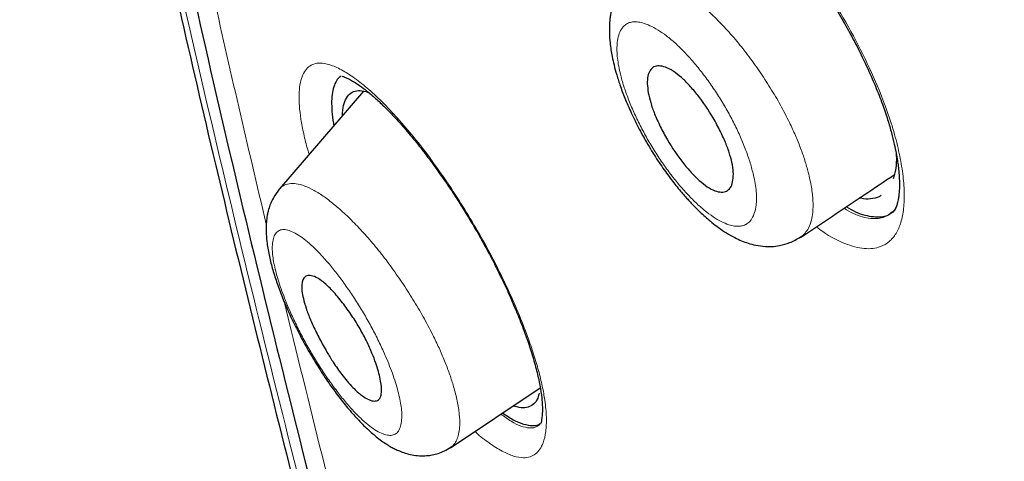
# Model space of a CAD drawing. Header units: millimetres. Extents: x 8 to 830, y 12 to 2106.
# Tile 55 of 256: x 660.97 to 673.47, y 732.61 to 738.23. Entities that reach past the tile are written whole.
import ezdxf

# ---------------------------------------------------------------- set-up
doc = ezdxf.new("R2010")
doc.units = ezdxf.units.MM

msp = doc.modelspace()

# ---------------------------------------------------------------- linework, layer by layer
at = {"color": 7, "linetype": 'Continuous', "lineweight": 30}
for p, q in [((665.333, 737.315), (664.266, 736.077)), ((665.135, 737.257), (665.135, 737.256)), ((665.135, 737.257), (665.135, 737.256)), ((664.265, 736.069), (664.269, 736.074)), ((672.051, 735.779), (672.057, 735.784)), ((672.051, 735.779), (672.057, 735.784)), ((666.438, 732.783), (667.577, 733.548)), ((666.438, 732.791), (666.435, 732.789))]:
    msp.add_line(p, q, dxfattribs=at)
at = {"color": 8, "linetype": 'Continuous', "lineweight": 0, "flags": 128}
msp.add_lwpolyline([(665.87, 736.826), (665.856, 736.849), (665.846, 736.882)], dxfattribs=at)
msp.add_lwpolyline([(665.87, 736.826), (665.856, 736.849), (665.846, 736.882)], dxfattribs=at)
at = {"color": 7, "linetype": 'Continuous', "lineweight": 30}
for points, knots in [([(734.669, 734.453), (734.494, 734.669), (734.15, 735.094), (733.629, 735.714), (733.12, 736.309), (732.621, 736.877), (732.134, 737.42), (731.659, 737.938), (731.182, 738.45), (730.704, 738.953), (730.227, 739.446), (729.766, 739.914), (729.324, 740.357), (728.864, 740.811), (728.39, 741.273), (727.907, 741.736), (727.455, 742.164), (727.034, 742.558), (726.645, 742.917), (726.29, 743.242), (725.968, 743.534), (725.676, 743.797), (725.421, 744.025), (725.201, 744.22), (725.015, 744.384), (724.855, 744.525), (724.72, 744.644), (724.614, 744.736), (724.535, 744.805), (724.481, 744.852), (724.444, 744.884), (724.416, 744.908), (724.384, 744.937), (724.312, 744.999), (724.191, 745.104), (724.018, 745.254), (723.81, 745.432), (723.569, 745.638), (723.294, 745.872), (722.757, 746.325), (721.96, 746.987), (720.906, 747.843), (719.828, 748.699), (718.808, 749.492), (717.846, 750.224), (716.945, 750.898), (716.024, 751.574), (715.083, 752.251), (714.123, 752.929), (713.144, 753.605), (712.147, 754.279), (711.357, 754.803), (710.778, 755.18), (710.419, 755.413), (710.071, 755.636), (709.744, 755.845), (709.443, 756.036), (709.169, 756.209), (708.92, 756.365), (708.695, 756.505), (708.499, 756.628), (708.329, 756.733), (708.184, 756.822), (708.06, 756.899), (707.957, 756.963), (707.873, 757.014), (707.803, 757.057), (707.722, 757.106), (707.614, 757.172), (707.468, 757.262), (707.287, 757.372), (707.07, 757.504), (706.816, 757.657), (706.526, 757.832), (706.199, 758.028), (705.838, 758.243), (705.441, 758.479), (705.008, 758.734), (704.515, 759.023), (703.976, 759.338), (703.409, 759.668), (702.856, 759.988), (702.32, 760.298), (701.799, 760.597), (701.267, 760.904), (700.723, 761.215), (700.171, 761.529), (699.641, 761.828), (699.147, 762.106), (698.688, 762.362), (698.26, 762.599), (697.842, 762.829), (697.423, 763.058), (696.998, 763.288), (696.516, 763.546), (695.976, 763.832), (695.502, 764.08), (695.142, 764.266), (694.902, 764.389), (694.67, 764.507), (694.465, 764.611), (694.293, 764.697), (694.153, 764.768), (694.033, 764.827), (693.933, 764.877), (693.853, 764.917), (693.785, 764.95), (693.714, 764.985), (693.626, 765.029), (693.512, 765.085), (693.371, 765.154), (693.207, 765.233), (693.031, 765.318), (692.812, 765.424), (692.562, 765.543), (692.287, 765.673), (692.034, 765.791), (691.804, 765.897), (691.598, 765.992), (691.418, 766.074), (691.277, 766.138), (691.166, 766.187), (691.07, 766.231), (690.96, 766.28), (690.829, 766.338), (690.676, 766.406), (690.501, 766.483), (690.199, 766.614), (689.781, 766.793), (689.374, 766.964), (689.09, 767.081), (688.927, 767.147), (688.778, 767.208), (688.649, 767.26), (688.541, 767.303), (688.457, 767.336), (688.389, 767.363), (688.324, 767.389), (688.245, 767.42), (688.149, 767.458), (688.036, 767.502), (687.809, 767.59), (687.491, 767.712), (687.104, 767.857), (686.758, 767.984), (686.442, 768.097), (686.131, 768.207), (685.811, 768.318), (685.473, 768.432), (685.132, 768.545), (684.805, 768.651), (684.503, 768.746), (684.213, 768.835), (683.919, 768.923), (683.608, 769.014), (683.281, 769.106), (683.019, 769.178), (682.826, 769.229), (682.708, 769.26), (682.596, 769.289), (682.485, 769.318), (682.365, 769.348), (682.229, 769.382), (682.081, 769.419), (681.903, 769.461), (681.712, 769.506), (681.515, 769.55), (681.342, 769.588), (681.197, 769.62), (681.076, 769.645), (680.976, 769.665), (680.881, 769.685), (680.778, 769.705), (680.656, 769.729), (680.507, 769.757), (680.333, 769.789), (680.14, 769.823), (679.946, 769.855), (679.73, 769.89), (679.492, 769.925), (679.23, 769.962), (678.97, 769.994), (678.722, 770.023), (678.485, 770.047), (678.247, 770.068), (678.013, 770.085), (677.792, 770.099), (677.587, 770.109), (677.383, 770.117), (677.174, 770.122), (676.955, 770.125), (676.774, 770.124), (676.629, 770.121), (676.529, 770.119), (676.44, 770.116), (676.361, 770.113), (676.282, 770.11), (676.193, 770.105), (676.091, 770.099), (675.943, 770.09), (675.757, 770.075), (675.542, 770.053), (675.338, 770.029), (675.143, 770.002), (674.951, 769.973), (674.759, 769.939), (674.575, 769.903), (674.417, 769.868), (674.288, 769.838), (674.174, 769.81), (674.048, 769.778), (673.912, 769.74), (673.778, 769.701), (673.613, 769.649), (673.416, 769.582), (673.174, 769.492), (672.897, 769.378), (672.68, 769.277), (672.525, 769.2), (672.451, 769.163), (672.358, 769.114), (672.243, 769.052), (672.16, 769.004), (672.115, 768.979)], [0, 0, 0, 0, 0.009169, 0.018067, 0.02665, 0.034921, 0.042906, 0.050616, 0.058058, 0.06594, 0.073503, 0.080747, 0.087675, 0.094289, 0.102254, 0.109715, 0.116678, 0.123144, 0.129118, 0.134507, 0.139424, 0.14387, 0.147846, 0.151054, 0.153874, 0.156308, 0.158356, 0.160018, 0.161108, 0.16193, 0.162485, 0.162778, 0.163191, 0.163958, 0.16606, 0.168676, 0.171804, 0.175445, 0.179597, 0.184254, 0.199731, 0.215545, 0.231702, 0.248211, 0.261426, 0.274917, 0.288713, 0.302817, 0.317229, 0.331946, 0.346964, 0.362277, 0.367737, 0.373233, 0.378571, 0.383533, 0.388119, 0.392259, 0.396038, 0.399455, 0.402511, 0.405019, 0.407218, 0.409108, 0.410689, 0.411962, 0.412928, 0.413903, 0.415642, 0.417874, 0.420636, 0.423929, 0.427835, 0.432291, 0.437297, 0.442851, 0.448953, 0.455601, 0.462797, 0.471734, 0.480515, 0.489034, 0.497295, 0.505309, 0.513081, 0.521929, 0.530437, 0.538605, 0.546431, 0.553302, 0.559885, 0.566245, 0.572701, 0.579292, 0.586019, 0.595106, 0.604433, 0.608163, 0.611929, 0.615672, 0.619037, 0.621549, 0.623744, 0.625624, 0.627186, 0.628433, 0.629411, 0.630371, 0.631748, 0.633541, 0.63575, 0.638377, 0.641249, 0.644024, 0.64871, 0.653052, 0.65705, 0.660702, 0.663981, 0.666828, 0.669241, 0.670697, 0.672099, 0.673837, 0.675927, 0.67837, 0.681164, 0.684278, 0.692862, 0.701201, 0.703925, 0.706613, 0.70905, 0.711145, 0.7129, 0.714315, 0.715198, 0.716205, 0.717489, 0.719051, 0.720889, 0.723005, 0.730099, 0.736449, 0.741994, 0.747131, 0.752084, 0.757353, 0.76303, 0.768894, 0.774379, 0.779422, 0.784055, 0.788966, 0.794248, 0.799799, 0.805545, 0.807651, 0.809659, 0.811568, 0.813385, 0.815385, 0.817713, 0.820364, 0.823021, 0.826849, 0.830253, 0.833232, 0.835851, 0.837812, 0.839535, 0.841046, 0.842788, 0.844916, 0.847406, 0.850608, 0.854064, 0.857562, 0.860865, 0.865493, 0.870182, 0.87484, 0.879361, 0.883494, 0.887593, 0.892135, 0.896125, 0.89963, 0.903236, 0.907268, 0.911045, 0.915147, 0.917167, 0.919058, 0.920698, 0.922086, 0.923406, 0.925056, 0.927016, 0.929046, 0.933299, 0.937294, 0.941021, 0.944613, 0.948187, 0.95172, 0.955348, 0.958514, 0.960531, 0.962617, 0.964885, 0.967585, 0.970207, 0.972362, 0.976719, 0.981066, 0.985597, 0.99175, 0.992733, 0.994011, 0.995649, 0.997645, 1, 1, 1, 1]), ([(743.45, 659.754), (743.536, 660.303), (743.706, 661.399), (743.755, 663.206), (743.693, 665.094), (743.525, 667.057), (743.274, 669.076), (742.895, 671.534), (742.343, 674.457), (741.591, 677.86), (740.714, 681.472), (739.73, 685.281), (738.696, 689.26), (737.633, 693.26), (736.493, 697.313), (735.227, 701.441), (734.03, 704.96), (732.964, 707.832), (732.094, 710.019), (731.136, 712.244), (730.074, 714.508), (728.887, 716.81), (727.667, 718.948), (726.439, 720.901), (725.24, 722.656), (723.945, 724.39), (722.408, 726.273), (720.622, 728.271), (718.603, 730.357), (716.402, 732.483), (714.029, 734.631), (711.494, 736.787), (708.95, 738.833), (706.405, 740.778), (703.657, 742.781), (700.714, 744.8), (697.589, 746.803), (694.493, 748.666), (691.419, 750.443), (688.356, 752.204), (685.314, 753.882), (682.312, 755.424), (679.564, 756.692), (677.073, 757.715), (674.829, 758.533), (672.65, 759.212), (670.55, 759.73), (668.662, 760.044), (666.993, 760.153), (665.547, 760.068), (664.361, 759.784), (663.429, 759.327), (662.726, 758.745), (662.156, 758.011), (661.664, 757.051), (661.286, 755.835), (661.05, 754.356), (660.959, 752.757), (660.986, 751.069), (661.11, 749.313), (661.377, 746.902), (661.862, 743.795), (662.626, 739.955), (663.522, 736.044), (664.503, 732.091), (665.516, 728.124), (666.494, 724.364), (667.481, 720.778), (668.494, 717.36), (669.615, 713.883), (670.712, 710.777), (671.749, 708.066), (672.685, 705.768), (673.71, 703.433), (674.823, 701.061), (675.666, 699.448), (676.088, 698.641)], [0, 0, 0, 0, 0.011709, 0.0234, 0.035079, 0.046745, 0.058401, 0.070053, 0.08835, 0.106637, 0.124908, 0.145647, 0.166375, 0.187119, 0.207887, 0.228673, 0.249479, 0.259892, 0.270315, 0.28075, 0.291198, 0.301658, 0.31213, 0.319994, 0.327864, 0.335737, 0.343609, 0.354092, 0.364563, 0.37502, 0.38755, 0.400066, 0.41258, 0.425091, 0.437599, 0.45323, 0.468841, 0.484431, 0.499999, 0.515569, 0.531166, 0.546782, 0.562408, 0.574915, 0.587424, 0.599934, 0.612454, 0.624987, 0.635443, 0.645912, 0.656393, 0.664263, 0.672136, 0.680006, 0.687871, 0.698343, 0.708803, 0.71925, 0.729685, 0.740108, 0.750521, 0.771326, 0.792113, 0.81288, 0.833624, 0.854353, 0.875091, 0.892532, 0.909986, 0.927451, 0.944927, 0.955919, 0.966921, 0.977933, 0.988958, 1, 1, 1, 1]), ([(743.45, 659.754), (743.536, 660.303), (743.706, 661.399), (743.755, 663.206), (743.693, 665.094), (743.525, 667.057), (743.274, 669.076), (742.895, 671.534), (742.343, 674.457), (741.591, 677.86), (740.714, 681.472), (739.73, 685.281), (738.696, 689.26), (737.633, 693.26), (736.493, 697.313), (735.227, 701.441), (734.03, 704.96), (732.964, 707.832), (732.094, 710.019), (731.136, 712.244), (730.074, 714.508), (728.887, 716.81), (727.667, 718.948), (726.439, 720.901), (725.24, 722.656), (723.945, 724.39), (722.408, 726.273), (720.622, 728.271), (718.603, 730.357), (716.402, 732.483), (714.029, 734.631), (711.494, 736.787), (708.95, 738.833), (706.405, 740.778), (703.657, 742.781), (700.714, 744.8), (697.589, 746.803), (694.493, 748.666), (691.419, 750.443), (688.356, 752.204), (685.314, 753.882), (682.312, 755.424), (679.564, 756.692), (677.073, 757.715), (674.829, 758.533), (672.65, 759.212), (670.55, 759.73), (668.662, 760.044), (666.993, 760.153), (665.547, 760.068), (664.361, 759.784), (663.429, 759.327), (662.726, 758.745), (662.156, 758.011), (661.664, 757.051), (661.286, 755.835), (661.05, 754.356), (660.959, 752.757), (660.986, 751.069), (661.11, 749.313), (661.377, 746.902), (661.862, 743.795), (662.626, 739.955), (663.522, 736.044), (664.503, 732.091), (665.516, 728.124), (666.494, 724.364), (667.481, 720.778), (668.494, 717.36), (669.615, 713.883), (670.712, 710.777), (671.749, 708.066), (672.685, 705.768), (673.71, 703.433), (674.823, 701.061), (675.666, 699.448), (676.088, 698.641)], [0, 0, 0, 0, 0.011709, 0.0234, 0.035079, 0.046745, 0.058401, 0.070053, 0.08835, 0.106637, 0.124908, 0.145647, 0.166375, 0.187119, 0.207887, 0.228673, 0.249479, 0.259892, 0.270315, 0.28075, 0.291198, 0.301658, 0.31213, 0.319994, 0.327864, 0.335737, 0.343609, 0.354092, 0.364563, 0.37502, 0.38755, 0.400066, 0.41258, 0.425091, 0.437599, 0.45323, 0.468841, 0.484431, 0.499999, 0.515569, 0.531166, 0.546782, 0.562408, 0.574915, 0.587424, 0.599934, 0.612454, 0.624987, 0.635443, 0.645912, 0.656393, 0.664263, 0.672136, 0.680006, 0.687871, 0.698343, 0.708803, 0.71925, 0.729685, 0.740108, 0.750521, 0.771326, 0.792113, 0.81288, 0.833624, 0.854353, 0.875091, 0.892532, 0.909986, 0.927451, 0.944927, 0.955919, 0.966921, 0.977933, 0.988958, 1, 1, 1, 1]), ([(691.43, 749.71), (690.069, 750.492), (687.351, 752.055), (683.334, 754.211), (679.738, 755.902), (676.563, 757.187), (673.797, 758.139), (671.147, 758.86), (668.93, 759.24), (667.127, 759.342), (665.705, 759.235), (664.442, 758.899), (663.386, 758.284), (662.566, 757.384), (661.934, 756.165), (661.515, 754.628), (661.313, 752.797), (661.301, 750.827), (661.435, 748.76), (661.764, 745.903), (662.382, 742.193), (663.367, 737.589), (664.512, 732.889), (665.726, 728.154), (666.802, 724.019), (667.811, 720.43), (668.407, 718.368), (668.756, 717.286), (668.775, 717.225)], [0, 0, 0, 0, 0.0513487, 0.1025864, 0.1538604, 0.192559, 0.2312994, 0.2698685, 0.3084577, 0.3343891, 0.3602604, 0.3860019, 0.4119382, 0.4378621, 0.4636377, 0.4947442, 0.525663, 0.5562107, 0.5865894, 0.6169112, 0.6775741, 0.7383994, 0.7993997, 0.8604546, 0.9214891, 0.9596205, 0.9977484, 1, 1, 1, 1]), ([(670.988, 738.874), (671.046, 738.792), (671.16, 738.633), (671.316, 738.388), (671.456, 738.15), (671.592, 737.9), (671.718, 737.643), (671.831, 737.387), (671.92, 737.159), (671.987, 736.961), (672.036, 736.791), (672.071, 736.649), (672.095, 736.533), (672.111, 736.441), (672.123, 736.356), (672.132, 736.27), (672.137, 736.174), (672.137, 736.075), (672.131, 735.994), (672.121, 735.936), (672.113, 735.901), (672.106, 735.875), (672.098, 735.852), (672.087, 735.826), (672.073, 735.799), (672.059, 735.786), (672.052, 735.778)], [0, 0, 0, 0, 0.06565, 0.128065, 0.187198, 0.242994, 0.312111, 0.375203, 0.432324, 0.483584, 0.529055, 0.568741, 0.60264, 0.630754, 0.653092, 0.68327, 0.718834, 0.75978, 0.804493, 0.830221, 0.851452, 0.869195, 0.889132, 0.917684, 0.954683, 1, 1, 1, 1]), ([(670.988, 738.874), (671.046, 738.792), (671.16, 738.633), (671.316, 738.388), (671.456, 738.15), (671.592, 737.9), (671.718, 737.643), (671.831, 737.387), (671.92, 737.159), (671.987, 736.961), (672.036, 736.791), (672.071, 736.649), (672.095, 736.533), (672.111, 736.441), (672.123, 736.356), (672.132, 736.27), (672.137, 736.174), (672.137, 736.075), (672.131, 735.994), (672.121, 735.936), (672.113, 735.901), (672.106, 735.875), (672.098, 735.852), (672.087, 735.826), (672.073, 735.799), (672.059, 735.786), (672.052, 735.778)], [0, 0, 0, 0, 0.06565, 0.128065, 0.187198, 0.242994, 0.312111, 0.375203, 0.432324, 0.483584, 0.529055, 0.568741, 0.60264, 0.630754, 0.653092, 0.68327, 0.718834, 0.75978, 0.804493, 0.830221, 0.851452, 0.869195, 0.889132, 0.917684, 0.954683, 1, 1, 1, 1]), ([(668.648, 738.687), (668.623, 738.655), (668.578, 738.597), (668.533, 738.507), (668.505, 738.436), (668.489, 738.382), (668.478, 738.338), (668.469, 738.291), (668.461, 738.237), (668.454, 738.155), (668.453, 738.053), (668.461, 737.94), (668.474, 737.843), (668.491, 737.75), (668.514, 737.644), (668.548, 737.519), (668.595, 737.371), (668.66, 737.202), (668.744, 737.011), (668.849, 736.801), (668.971, 736.588), (669.099, 736.388), (669.223, 736.213), (669.339, 736.067), (669.444, 735.946), (669.536, 735.848), (669.615, 735.771), (669.686, 735.706), (669.76, 735.644), (669.846, 735.578), (669.943, 735.512), (670.04, 735.457), (670.13, 735.415), (670.219, 735.382), (670.32, 735.355), (670.419, 735.342), (670.521, 735.341), (670.626, 735.354), (670.755, 735.389), (670.837, 735.437), (670.882, 735.463)], [0, 0, 0, 0, 0.029267, 0.052516, 0.069809, 0.081268, 0.091029, 0.102653, 0.116113, 0.131373, 0.162065, 0.187436, 0.207707, 0.227519, 0.251262, 0.278913, 0.310465, 0.345935, 0.38526, 0.428494, 0.474855, 0.51836, 0.557905, 0.593485, 0.624995, 0.652469, 0.675916, 0.69533, 0.71483, 0.738778, 0.767345, 0.795939, 0.818899, 0.839573, 0.86327, 0.891868, 0.909607, 0.933565, 0.963834, 1, 1, 1, 1]), ([(668.949, 737.295), (668.943, 737.335), (668.932, 737.415), (668.941, 737.511), (668.968, 737.584), (669.016, 737.629), (669.084, 737.643), (669.167, 737.625), (669.264, 737.576), (669.366, 737.496), (669.472, 737.391), (669.613, 737.225), (669.75, 737.023), (669.865, 736.808), (669.937, 736.648), (669.988, 736.504), (670.02, 736.373), (670.032, 736.257), (670.023, 736.159), (669.994, 736.086), (669.945, 736.041), (669.877, 736.028), (669.794, 736.047), (669.699, 736.096), (669.598, 736.176), (669.493, 736.281), (669.352, 736.447), (669.215, 736.65), (669.1, 736.865), (669.028, 737.025), (668.976, 737.171), (668.958, 737.254), (668.949, 737.295)], [0, 0, 0, 0, 0.030284, 0.060877, 0.091601, 0.122788, 0.154111, 0.18598, 0.218219, 0.250753, 0.281943, 0.312985, 0.375075, 0.409322, 0.441589, 0.47152, 0.499643, 0.530518, 0.561602, 0.592713, 0.623847, 0.655265, 0.686751, 0.718607, 0.750578, 0.781749, 0.812933, 0.875044, 0.909493, 0.941794, 0.971843, 1, 1, 1, 1]), ([(665.049, 737.512), (665.032, 737.497), (664.997, 737.467), (664.961, 737.395), (664.937, 737.303), (664.926, 737.191), (664.931, 737.059), (664.941, 736.954), (664.954, 736.888), (664.956, 736.877)], [0, 0, 0, 0, 0.157527, 0.319958, 0.482398, 0.64478, 0.807081, 0.969371, 1, 1, 1, 1]), ([(665.049, 737.512), (665.032, 737.497), (664.997, 737.467), (664.961, 737.395), (664.937, 737.303), (664.926, 737.191), (664.931, 737.059), (664.941, 736.954), (664.954, 736.888), (664.956, 736.877)], [0, 0, 0, 0, 0.157527, 0.319958, 0.482398, 0.64478, 0.807081, 0.969371, 1, 1, 1, 1]), ([(665.061, 737.507), (665.067, 737.505), (665.08, 737.501), (665.11, 737.489), (665.155, 737.468), (665.212, 737.435), (665.286, 737.387), (665.378, 737.317), (665.486, 737.226), (665.606, 737.112), (665.735, 736.981), (665.825, 736.878), (665.87, 736.826)], [0, 0, 0, 0, 0.049167, 0.126531, 0.19955, 0.281721, 0.378766, 0.490814, 0.614704, 0.741226, 0.869684, 1, 1, 1, 1]), ([(665.061, 737.507), (665.067, 737.505), (665.08, 737.501), (665.11, 737.489), (665.155, 737.468), (665.212, 737.435), (665.286, 737.387), (665.378, 737.317), (665.486, 737.226), (665.606, 737.112), (665.735, 736.981), (665.825, 736.878), (665.87, 736.826)], [0, 0, 0, 0, 0.049167, 0.126531, 0.19955, 0.281721, 0.378766, 0.490814, 0.614704, 0.741226, 0.869684, 1, 1, 1, 1]), ([(665.067, 737.006), (665.067, 737.018), (665.066, 737.081), (665.085, 737.164), (665.125, 737.254), (665.186, 737.308), (665.266, 737.327), (665.338, 737.323), (665.388, 737.302), (665.4, 737.297)], [0, 0, 0, 0, 0.045138, 0.226633, 0.406916, 0.585713, 0.766111, 0.944122, 1, 1, 1, 1]), ([(665.067, 737.006), (665.067, 737.018), (665.066, 737.081), (665.085, 737.164), (665.125, 737.254), (665.186, 737.308), (665.266, 737.327), (665.338, 737.323), (665.388, 737.302), (665.4, 737.297)], [0, 0, 0, 0, 0.045138, 0.226633, 0.406916, 0.585713, 0.766111, 0.944122, 1, 1, 1, 1]), ([(665.87, 736.826), (665.921, 736.765), (666.02, 736.647), (666.167, 736.456), (666.306, 736.264), (666.435, 736.076), (666.554, 735.892), (666.679, 735.691), (666.805, 735.476), (666.927, 735.254), (667.027, 735.059), (667.107, 734.893), (667.171, 734.756), (667.218, 734.649), (667.255, 734.564), (667.29, 734.479), (667.329, 734.38), (667.376, 734.258), (667.433, 734.098), (667.492, 733.912), (667.545, 733.713), (667.582, 733.534), (667.598, 733.406), (667.604, 733.319), (667.604, 733.263), (667.603, 733.212), (667.598, 733.162), (667.59, 733.119), (667.583, 733.09), (667.58, 733.085), (667.579, 733.083)], [0, 0, 0, 0, 0.049171, 0.095943, 0.140241, 0.182003, 0.221196, 0.257804, 0.307873, 0.352208, 0.390892, 0.423971, 0.451414, 0.473194, 0.489298, 0.503348, 0.525456, 0.551415, 0.5812, 0.62925, 0.67803, 0.727515, 0.775947, 0.799342, 0.822184, 0.844477, 0.868322, 0.906759, 0.952629, 1, 1, 1, 1]), ([(665.87, 736.826), (665.921, 736.765), (666.02, 736.647), (666.167, 736.456), (666.306, 736.264), (666.435, 736.076), (666.554, 735.892), (666.679, 735.691), (666.805, 735.476), (666.927, 735.254), (667.027, 735.059), (667.107, 734.893), (667.171, 734.756), (667.218, 734.649), (667.255, 734.564), (667.29, 734.479), (667.329, 734.38), (667.376, 734.258), (667.433, 734.098), (667.492, 733.912), (667.545, 733.713), (667.582, 733.534), (667.598, 733.406), (667.604, 733.319), (667.604, 733.263), (667.603, 733.212), (667.598, 733.162), (667.59, 733.119), (667.583, 733.09), (667.58, 733.085), (667.579, 733.083)], [0, 0, 0, 0, 0.049171, 0.095943, 0.140241, 0.182003, 0.221196, 0.257804, 0.307873, 0.352208, 0.390892, 0.423971, 0.451414, 0.473194, 0.489298, 0.503348, 0.525456, 0.551415, 0.5812, 0.62925, 0.67803, 0.727515, 0.775947, 0.799342, 0.822184, 0.844477, 0.868322, 0.906759, 0.952629, 1, 1, 1, 1]), ([(672.097, 736.52), (672.098, 736.486), (672.1, 736.389), (672.085, 736.284), (672.064, 736.22), (672.057, 736.201)], [0, 0, 0, 0, 0.272575, 0.770794, 1, 1, 1, 1]), ([(672.097, 736.52), (672.098, 736.486), (672.1, 736.389), (672.085, 736.284), (672.064, 736.22), (672.057, 736.201)], [0, 0, 0, 0, 0.272575, 0.770794, 1, 1, 1, 1]), ([(670.883, 735.457), (671.151, 735.637), (671.548, 735.903), (671.946, 736.171), (672.075, 736.257)], [0, 0, 0, 0, 0.676397, 1, 1, 1, 1]), ([(664.264, 736.071), (664.237, 736.036), (664.189, 735.973), (664.147, 735.877), (664.124, 735.803), (664.113, 735.752), (664.105, 735.704), (664.099, 735.649), (664.096, 735.587), (664.097, 735.485), (664.111, 735.346), (664.145, 735.175), (664.192, 735.003), (664.251, 734.827), (664.322, 734.644), (664.407, 734.451), (664.506, 734.25), (664.616, 734.047), (664.735, 733.846), (664.859, 733.653), (664.986, 733.474), (665.114, 733.311), (665.24, 733.165), (665.367, 733.035), (665.474, 732.94), (665.562, 732.873), (665.624, 732.83), (665.682, 732.795), (665.735, 732.767), (665.794, 732.741), (665.866, 732.714), (665.95, 732.693), (666.041, 732.681), (666.126, 732.682), (666.207, 732.692), (666.283, 732.712), (666.363, 732.743), (666.413, 732.773), (666.439, 732.789)], [0, 0, 0, 0, 0.029782, 0.052996, 0.069725, 0.081397, 0.094124, 0.108775, 0.125301, 0.142547, 0.18592, 0.22598, 0.264644, 0.302959, 0.341537, 0.381361, 0.422606, 0.464857, 0.507157, 0.549554, 0.591884, 0.633366, 0.674089, 0.714435, 0.755399, 0.776232, 0.796435, 0.813947, 0.828657, 0.843103, 0.861823, 0.884239, 0.906186, 0.927059, 0.943233, 0.960874, 0.979858, 1, 1, 1, 1]), ([(671.907, 735.994), (671.898, 735.987), (671.859, 735.96), (671.773, 735.944), (671.688, 735.942), (671.636, 735.958), (671.631, 735.959)], [0, 0, 0, 0, 0.133539, 0.543511, 0.954473, 1, 1, 1, 1]), ([(671.907, 735.994), (671.898, 735.987), (671.859, 735.96), (671.773, 735.944), (671.688, 735.942), (671.636, 735.958), (671.631, 735.959)], [0, 0, 0, 0, 0.133539, 0.543511, 0.954473, 1, 1, 1, 1]), ([(671.463, 735.846), (671.503, 735.824), (671.628, 735.753), (671.808, 735.713), (671.983, 735.719), (672.057, 735.786), (672.088, 735.814)], [0, 0, 0, 0, 0.14719, 0.468187, 0.775606, 1, 1, 1, 1]), ([(671.463, 735.846), (671.503, 735.824), (671.628, 735.753), (671.808, 735.713), (671.983, 735.719), (672.057, 735.786), (672.088, 735.814)], [0, 0, 0, 0, 0.14719, 0.468187, 0.775606, 1, 1, 1, 1]), ([(664.569, 734.682), (664.562, 734.714), (664.549, 734.78), (664.545, 734.888), (664.575, 734.959), (664.639, 734.98), (664.709, 734.965), (664.8, 734.913), (664.91, 734.814), (665.032, 734.674), (665.156, 734.51), (665.265, 734.342), (665.355, 734.177), (665.426, 734.026), (665.493, 733.856), (665.537, 733.705), (665.56, 733.583), (665.565, 733.5), (665.554, 733.433), (665.525, 733.388), (665.474, 733.372), (665.401, 733.391), (665.307, 733.447), (665.213, 733.532), (665.128, 733.626), (665.043, 733.732), (664.956, 733.857), (664.878, 733.984), (664.821, 734.085), (664.775, 734.169), (664.733, 734.252), (664.694, 734.333), (664.649, 734.436), (664.602, 734.558), (664.58, 734.641), (664.569, 734.682)], [0, 0, 0, 0, 0.024913, 0.051429, 0.109506, 0.141454, 0.175374, 0.211243, 0.248907, 0.289718, 0.327907, 0.363339, 0.395852, 0.425861, 0.45302, 0.49929, 0.52469, 0.551598, 0.580336, 0.610623, 0.642843, 0.67673, 0.712514, 0.750163, 0.773846, 0.795409, 0.831129, 0.857769, 0.874932, 0.891737, 0.908294, 0.924396, 0.94016, 0.97076, 1, 1, 1, 1]), ([(667.564, 733.479), (667.559, 733.457), (667.544, 733.398), (667.497, 733.337), (667.426, 733.296), (667.339, 733.286), (667.268, 733.307), (667.234, 733.318)], [0, 0, 0, 0, 0.129963, 0.3498443, 0.5708909, 0.7900667, 1, 1, 1, 1]), ([(667.564, 733.479), (667.559, 733.457), (667.544, 733.398), (667.497, 733.337), (667.426, 733.296), (667.339, 733.286), (667.268, 733.307), (667.234, 733.318)], [0, 0, 0, 0, 0.129963, 0.3498443, 0.5708909, 0.7900667, 1, 1, 1, 1]), ([(667.099, 733.227), (667.145, 733.196), (667.239, 733.133), (667.366, 733.08), (667.469, 733.064), (667.539, 733.07), (667.568, 733.086), (667.577, 733.091)], [0, 0, 0, 0, 0.2340752, 0.4814604, 0.7300409, 0.9171441, 1, 1, 1, 1]), ([(667.099, 733.227), (667.145, 733.196), (667.239, 733.133), (667.366, 733.08), (667.469, 733.064), (667.539, 733.07), (667.568, 733.086), (667.577, 733.091)], [0, 0, 0, 0, 0.2340752, 0.4814604, 0.7300409, 0.9171441, 1, 1, 1, 1])]:
    msp.add_open_spline(points, degree=3, knots=knots, dxfattribs=at)
at = {"color": 8, "linetype": 'Continuous', "lineweight": 0}
for points, knots in [([(672.138, 707.415), (671.785, 708.301), (671.052, 710.143), (669.961, 713.178), (668.849, 716.527), (667.765, 720.11), (666.653, 724.084), (665.518, 728.44), (664.292, 733.223), (663.135, 737.971), (662.142, 742.628), (661.524, 746.387), (661.202, 749.285), (661.083, 751.378), (661.12, 753.351), (661.355, 755.161), (661.814, 756.663), (662.489, 757.838), (663.348, 758.695), (664.435, 759.277), (665.728, 759.584), (667.174, 759.668), (669.001, 759.544), (671.241, 759.144), (673.9, 758.41), (676.652, 757.456), (679.793, 756.179), (683.359, 754.501), (687.357, 752.357), (690.067, 750.799), (691.426, 750.019)], [0, 0, 0, 0, 0.027996, 0.058225, 0.098, 0.137976, 0.1781, 0.232845, 0.287567, 0.342265, 0.396945, 0.451699, 0.479228, 0.506841, 0.534412, 0.5619, 0.58951, 0.612565, 0.635519, 0.658563, 0.68164, 0.704632, 0.727611, 0.762126, 0.796463, 0.830412, 0.864211, 0.909261, 0.954513, 1, 1, 1, 1]), ([(691.438, 749.168), (690.433, 749.746), (688.423, 750.902), (685.442, 752.556), (682.506, 754.067), (679.82, 755.313), (677.381, 756.322), (675.179, 757.129), (673.043, 757.802), (670.989, 758.317), (669.147, 758.625), (667.518, 758.734), (666.111, 758.648), (664.859, 758.34), (663.805, 757.761), (662.983, 756.891), (662.382, 755.775), (661.985, 754.461), (661.759, 752.992), (661.677, 751.404), (661.71, 749.73), (661.839, 747.989), (662.116, 745.584), (662.614, 742.469), (663.321, 738.929), (663.864, 736.621), (664.098, 735.624)], [0, 0, 0, 0, 0.050601, 0.101096, 0.151486, 0.201884, 0.242364, 0.282999, 0.323672, 0.364183, 0.404677, 0.438641, 0.472613, 0.506371, 0.540085, 0.57417, 0.608221, 0.642165, 0.676186, 0.710189, 0.744049, 0.777825, 0.811587, 0.879744, 0.948029, 1, 1, 1, 1]), ([(691.438, 749.168), (690.433, 749.746), (688.423, 750.902), (685.442, 752.556), (682.506, 754.067), (679.82, 755.313), (677.381, 756.322), (675.179, 757.129), (673.043, 757.802), (670.989, 758.317), (669.147, 758.625), (667.518, 758.734), (666.111, 758.648), (664.859, 758.34), (663.805, 757.761), (662.983, 756.891), (662.382, 755.775), (661.985, 754.461), (661.759, 752.992), (661.677, 751.404), (661.71, 749.73), (661.839, 747.989), (662.116, 745.584), (662.614, 742.469), (663.321, 738.929), (663.864, 736.621), (664.098, 735.624)], [0, 0, 0, 0, 0.050601, 0.101096, 0.151486, 0.201884, 0.242364, 0.282999, 0.323672, 0.364183, 0.404677, 0.438641, 0.472613, 0.506371, 0.540085, 0.57417, 0.608221, 0.642165, 0.676186, 0.710189, 0.744049, 0.777825, 0.811587, 0.879744, 0.948029, 1, 1, 1, 1]), ([(670.991, 738.909), (671.091, 738.766), (671.291, 738.481), (671.558, 738.019), (671.79, 737.552), (671.957, 737.142), (672.069, 736.8), (672.139, 736.522), (672.183, 736.263), (672.202, 736.028), (672.194, 735.82), (672.16, 735.643), (672.098, 735.502), (672.011, 735.4), (671.881, 735.324), (671.697, 735.301), (671.448, 735.37), (671.239, 735.472), (671.111, 735.572), (671.085, 735.592)], [0, 0, 0, 0, 0.075279, 0.150688, 0.226067, 0.301217, 0.351304, 0.401494, 0.451779, 0.502108, 0.552429, 0.602728, 0.652958, 0.703148, 0.753389, 0.828875, 0.904693, 0.980323, 1, 1, 1, 1]), ([(670.991, 738.909), (671.091, 738.766), (671.291, 738.481), (671.558, 738.019), (671.79, 737.552), (671.957, 737.142), (672.069, 736.8), (672.139, 736.522), (672.183, 736.263), (672.202, 736.028), (672.194, 735.82), (672.16, 735.643), (672.098, 735.502), (672.011, 735.4), (671.881, 735.324), (671.697, 735.301), (671.448, 735.37), (671.239, 735.472), (671.111, 735.572), (671.085, 735.592)], [0, 0, 0, 0, 0.075279, 0.150688, 0.226067, 0.301217, 0.351304, 0.401494, 0.451779, 0.502108, 0.552429, 0.602728, 0.652958, 0.703148, 0.753389, 0.828875, 0.904693, 0.980323, 1, 1, 1, 1]), ([(668.654, 738.69), (668.666, 738.703), (668.699, 738.74), (668.772, 738.775), (668.873, 738.793), (668.99, 738.782), (669.119, 738.743), (669.261, 738.674), (669.413, 738.578), (669.571, 738.459), (669.732, 738.317), (669.894, 738.156), (670.055, 737.976), (670.21, 737.781), (670.359, 737.574), (670.5, 737.359), (670.629, 737.139), (670.734, 736.936), (670.818, 736.753), (670.884, 736.591), (670.939, 736.434), (670.966, 736.334), (670.98, 736.285)], [0, 0, 0, 0, 0.028043, 0.082184, 0.136201, 0.189952, 0.243351, 0.296867, 0.350703, 0.404726, 0.458761, 0.512643, 0.566281, 0.61997, 0.673869, 0.727942, 0.78213, 0.836401, 0.877193, 0.918064, 0.959002, 1, 1, 1, 1]), ([(670.284, 736.249), (670.271, 736.3), (670.246, 736.401), (670.189, 736.563), (670.121, 736.731), (670.042, 736.901), (669.952, 737.07), (669.854, 737.235), (669.748, 737.395), (669.638, 737.546), (669.523, 737.687), (669.407, 737.815), (669.292, 737.928), (669.18, 738.022), (669.071, 738.097), (668.969, 738.152), (668.881, 738.185), (668.808, 738.198), (668.749, 738.198), (668.697, 738.185), (668.648, 738.156), (668.604, 738.106), (668.571, 738.031), (668.554, 737.944), (668.549, 737.852), (668.553, 737.761), (668.567, 737.661), (668.591, 737.542), (668.629, 737.401), (668.685, 737.239), (668.754, 737.071), (668.834, 736.901), (668.923, 736.732), (669.021, 736.566), (669.126, 736.406), (669.236, 736.254), (669.35, 736.113), (669.465, 735.984), (669.58, 735.871), (669.691, 735.776), (669.799, 735.7), (669.901, 735.644), (669.988, 735.612), (670.061, 735.599), (670.12, 735.599), (670.172, 735.613), (670.222, 735.642), (670.266, 735.693), (670.3, 735.769), (670.318, 735.856), (670.324, 735.948), (670.32, 736.041), (670.308, 736.14), (670.292, 736.213), (670.284, 736.249)], [0, 0, 0, 0, 0.020791, 0.041725, 0.062561, 0.08356, 0.104257, 0.12501, 0.145784, 0.166496, 0.187482, 0.208463, 0.229155, 0.249917, 0.270605, 0.291555, 0.312391, 0.328324, 0.343938, 0.35939, 0.374844, 0.395617, 0.416532, 0.437334, 0.453173, 0.468765, 0.484271, 0.499858, 0.520659, 0.541426, 0.562526, 0.583567, 0.604255, 0.624954, 0.645763, 0.666483, 0.687449, 0.70853, 0.729243, 0.74994, 0.770748, 0.791473, 0.812459, 0.82829, 0.843873, 0.859369, 0.87494, 0.895593, 0.916585, 0.937422, 0.953335, 0.968961, 0.98446, 1, 1, 1, 1]), ([(664.643, 736.514), (664.637, 736.533), (664.609, 736.624), (664.573, 736.775), (664.536, 736.962), (664.516, 737.129), (664.512, 737.275), (664.524, 737.401), (664.551, 737.504), (664.593, 737.584), (664.649, 737.64), (664.72, 737.671), (664.815, 737.677), (664.938, 737.646), (665.091, 737.571), (665.262, 737.455), (665.447, 737.3), (665.642, 737.112), (665.778, 736.959), (665.846, 736.882)], [0, 0, 0, 0, 0.01401, 0.068666, 0.123412, 0.178227, 0.233026, 0.287836, 0.342649, 0.397438, 0.452179, 0.506865, 0.561523, 0.634455, 0.707542, 0.780736, 0.853932, 0.92703, 1, 1, 1, 1]), ([(664.643, 736.514), (664.637, 736.533), (664.609, 736.624), (664.573, 736.775), (664.536, 736.962), (664.516, 737.129), (664.512, 737.275), (664.524, 737.401), (664.551, 737.504), (664.593, 737.584), (664.649, 737.64), (664.72, 737.671), (664.815, 737.677), (664.938, 737.646), (665.091, 737.571), (665.262, 737.455), (665.447, 737.3), (665.642, 737.112), (665.778, 736.959), (665.846, 736.882)], [0, 0, 0, 0, 0.01401, 0.068666, 0.123412, 0.178227, 0.233026, 0.287836, 0.342649, 0.397438, 0.452179, 0.506865, 0.561523, 0.634455, 0.707542, 0.780736, 0.853932, 0.92703, 1, 1, 1, 1]), ([(665.846, 736.882), (665.913, 736.802), (666.047, 736.642), (666.249, 736.371), (666.449, 736.082), (666.643, 735.777), (666.829, 735.462), (667.002, 735.142), (667.159, 734.82), (667.299, 734.502), (667.41, 734.22), (667.494, 733.974), (667.557, 733.763), (667.605, 733.566), (667.641, 733.364), (667.659, 733.168), (667.651, 732.987), (667.621, 732.854), (667.574, 732.762), (667.519, 732.702), (667.45, 732.665), (667.358, 732.652), (667.241, 732.673), (667.095, 732.735), (666.932, 732.84), (666.815, 732.927), (666.751, 732.988), (666.748, 732.991)], [0, 0, 0, 0, 0.04527, 0.090657, 0.136082, 0.181457, 0.226716, 0.271861, 0.317043, 0.362339, 0.407685, 0.441696, 0.475678, 0.509638, 0.543617, 0.588951, 0.634317, 0.679724, 0.7138, 0.747878, 0.781963, 0.816084, 0.861545, 0.906931, 0.952301, 0.99768, 1, 1, 1, 1]), ([(665.846, 736.882), (665.913, 736.802), (666.047, 736.642), (666.249, 736.371), (666.449, 736.082), (666.643, 735.777), (666.829, 735.462), (667.002, 735.142), (667.159, 734.82), (667.299, 734.502), (667.41, 734.22), (667.494, 733.974), (667.557, 733.763), (667.605, 733.566), (667.641, 733.364), (667.659, 733.168), (667.651, 732.987), (667.621, 732.854), (667.574, 732.762), (667.519, 732.702), (667.45, 732.665), (667.358, 732.652), (667.241, 732.673), (667.095, 732.735), (666.932, 732.84), (666.815, 732.927), (666.751, 732.988), (666.748, 732.991)], [0, 0, 0, 0, 0.04527, 0.090657, 0.136082, 0.181457, 0.226716, 0.271861, 0.317043, 0.362339, 0.407685, 0.441696, 0.475678, 0.509638, 0.543617, 0.588951, 0.634317, 0.679724, 0.7138, 0.747878, 0.781963, 0.816084, 0.861545, 0.906931, 0.952301, 0.99768, 1, 1, 1, 1]), ([(670.98, 736.285), (670.994, 736.221), (671.024, 736.093), (671.042, 735.922), (671.04, 735.784), (671.022, 735.675), (670.994, 735.592), (670.952, 735.525), (670.914, 735.481), (670.885, 735.467), (670.878, 735.464)], [0, 0, 0, 0, 0.161164, 0.322035, 0.48222, 0.601812, 0.721405, 0.841661, 0.962463, 1, 1, 1, 1]), ([(664.247, 736.047), (664.248, 736.05), (664.25, 736.054), (664.254, 736.057), (664.255, 736.058)], [0, 0, 0, 0, 0.647538, 1, 1, 1, 1]), ([(664.269, 736.074), (664.277, 736.083), (664.303, 736.112), (664.364, 736.138), (664.452, 736.146), (664.556, 736.125), (664.672, 736.076), (664.801, 735.999), (664.939, 735.896), (665.086, 735.77), (665.237, 735.622), (665.39, 735.455), (665.544, 735.271), (665.694, 735.072), (665.84, 734.861), (665.979, 734.643), (666.108, 734.421), (666.215, 734.215), (666.303, 734.031), (666.372, 733.868), (666.431, 733.71), (666.462, 733.612), (666.477, 733.562)], [0, 0, 0, 0, 0.023544, 0.077727, 0.131858, 0.18577, 0.239318, 0.29277, 0.34654, 0.400542, 0.454639, 0.508699, 0.562641, 0.616576, 0.670675, 0.724957, 0.779442, 0.834192, 0.875527, 0.917098, 0.958586, 1, 1, 1, 1]), ([(671.436, 735.828), (671.476, 735.804), (671.598, 735.729), (671.774, 735.69), (671.943, 735.697), (672.018, 735.761), (672.048, 735.787)], [0, 0, 0, 0, 0.15193, 0.466875, 0.779511, 1, 1, 1, 1]), ([(671.436, 735.828), (671.476, 735.804), (671.598, 735.729), (671.774, 735.69), (671.943, 735.697), (672.018, 735.761), (672.048, 735.787)], [0, 0, 0, 0, 0.15193, 0.466875, 0.779511, 1, 1, 1, 1]), ([(665.763, 733.531), (665.752, 733.568), (665.731, 733.642), (665.689, 733.76), (665.641, 733.883), (665.581, 734.023), (665.507, 734.179), (665.417, 734.35), (665.321, 734.519), (665.219, 734.682), (665.114, 734.838), (665.007, 734.984), (664.9, 735.118), (664.795, 735.237), (664.694, 735.339), (664.598, 735.423), (664.508, 735.488), (664.425, 735.533), (664.352, 735.558), (664.29, 735.559), (664.241, 735.538), (664.205, 735.494), (664.182, 735.428), (664.173, 735.349), (664.176, 735.264), (664.186, 735.176), (664.205, 735.08), (664.232, 734.976), (664.266, 734.864), (664.307, 734.746), (664.355, 734.623), (664.416, 734.482), (664.49, 734.324), (664.578, 734.152), (664.674, 733.984), (664.774, 733.82), (664.878, 733.664), (664.984, 733.517), (665.09, 733.382), (665.194, 733.262), (665.294, 733.16), (665.39, 733.075), (665.48, 733.01), (665.563, 732.965), (665.637, 732.941), (665.7, 732.94), (665.75, 732.962), (665.787, 733.007), (665.811, 733.074), (665.82, 733.154), (665.819, 733.24), (665.809, 733.328), (665.791, 733.425), (665.772, 733.495), (665.763, 733.531)], [0, 0, 0, 0, 0.015709, 0.031274, 0.046855, 0.06261, 0.0834, 0.104091, 0.125039, 0.145761, 0.166463, 0.187478, 0.208397, 0.229089, 0.249893, 0.270585, 0.29154, 0.312361, 0.333569, 0.354262, 0.374808, 0.395601, 0.416516, 0.437315, 0.453174, 0.468767, 0.484266, 0.499849, 0.515438, 0.530966, 0.546601, 0.562507, 0.583516, 0.604199, 0.624933, 0.6457, 0.666415, 0.687407, 0.708426, 0.72914, 0.749882, 0.770708, 0.791437, 0.812396, 0.833469, 0.854168, 0.874868, 0.895539, 0.916547, 0.937361, 0.953259, 0.968885, 0.984408, 1, 1, 1, 1]), ([(664.324, 734.643), (664.645, 733.34), (665.285, 730.739), (665.961, 728.129), (666.299, 726.827)], [0, 0, 0, 0, 0.500965, 1, 1, 1, 1]), ([(664.324, 734.643), (664.645, 733.34), (665.285, 730.739), (665.961, 728.129), (666.299, 726.827)], [0, 0, 0, 0, 0.500965, 1, 1, 1, 1]), ([(666.477, 733.562), (666.494, 733.5), (666.527, 733.374), (666.552, 733.209), (666.558, 733.076), (666.547, 732.974), (666.526, 732.897), (666.492, 732.838), (666.463, 732.801), (666.441, 732.792), (666.438, 732.791)], [0, 0, 0, 0, 0.164862, 0.329262, 0.492954, 0.615178, 0.737043, 0.85931, 0.982055, 1, 1, 1, 1]), ([(667.077, 733.212), (667.121, 733.18), (667.212, 733.113), (667.335, 733.055), (667.435, 733.032), (667.514, 733.039), (667.551, 733.063), (667.57, 733.074)], [0, 0, 0, 0, 0.213547, 0.43847, 0.663283, 0.831761, 1, 1, 1, 1]), ([(667.077, 733.212), (667.121, 733.18), (667.212, 733.113), (667.335, 733.055), (667.435, 733.032), (667.514, 733.039), (667.551, 733.063), (667.57, 733.074)], [0, 0, 0, 0, 0.213547, 0.43847, 0.663283, 0.831761, 1, 1, 1, 1])]:
    msp.add_open_spline(points, degree=3, knots=knots, dxfattribs=at)

doc.saveas('drawing.dxf')
